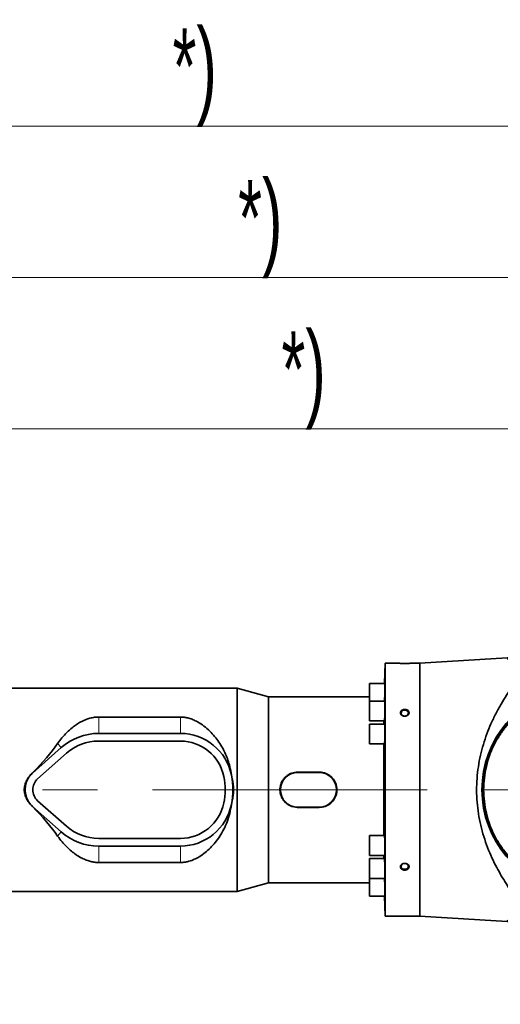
# Model space of a CAD drawing. Header units: millimetres. Extents: x 0 to 12118, y 0 to 8400.
# Tile 102 of 128: x 7419 to 7864, y 5270 to 6181. Entities that reach past the tile are written whole.
import ezdxf

# ---------------------------------------------------------------- set-up
doc = ezdxf.new("R2010")
doc.units = ezdxf.units.MM
doc.header["$LTSCALE"] = 20
doc.linetypes.add('CENTERX2', pattern=[20.32, 12.7, -2.54, 2.54, -2.54])
doc.styles.add('SLDTEXTSTYLE0', font='TXT', dxfattribs={"width": 0.605})
doc.dimstyles.new('SLDDIMSTYLE0', dxfattribs={"dimtxt": 70, "dimasz": 70, "dimexe": 0, "dimexo": 0.0625, "dimgap": 17.5, "dimtad": 1, "dimdec": 0, "dimrnd": 1e-09, "dimzin": 12, "dimdsep": 46, "dimtxsty": 'SLDTEXTSTYLE0', "dimsah": 1, "dimcen": 0.09, "dimadec": 0, "dimazin": 3, "dimtfac": 1, "dimtofl": 0, "dimtmove": 0, "dimatfit": 3, "dimfxl": 1, "dimfrac": 2, "dimtolj": 1, "dimtzin": 12, "dimarcsym": 0})
doc.dimstyles.new('SLDDIMSTYLE2', dxfattribs={"dimtxt": 70, "dimasz": 70, "dimexe": 0, "dimexo": 0.0625, "dimgap": 17.5, "dimtad": 1, "dimdec": 1, "dimrnd": 1e-09, "dimzin": 12, "dimdsep": 46, "dimtxsty": 'SLDTEXTSTYLE0', "dimsah": 1, "dimcen": 0.09, "dimadec": 0, "dimazin": 3, "dimtfac": 1, "dimtofl": 0, "dimtmove": 0, "dimatfit": 3, "dimfxl": 1, "dimfrac": 2, "dimtolj": 1, "dimtzin": 12, "dimarcsym": 0})

# ---------------------------------------------------------------- blocks, each defined once
blk = doc.blocks.new('_D')
at = {"color": 7, "linetype": 'Continuous', "lineweight": 0}
for p, q in [((6723.48, 5364.59), (6723.48, 6112.55)), ((8467.36, 5571.87), (8467.36, 6112.55)), ((6723.48, 6082.55), (8467.36, 6082.55))]:
    blk.add_line(p, q, dxfattribs=at)
at = {"color": 7, "linetype": 'Continuous', "lineweight": 18}
for points in [[(6723.48, 6082.55), (6793.48, 6072.55), (6793.48, 6092.55)], [(8467.36, 6082.55), (8397.36, 6092.55), (8397.36, 6072.55)]]:
    blk.add_solid(points, dxfattribs=at)
at = {"color": 7, "linetype": 'Continuous', "lineweight": 18, "insert": (7560.71, 6172.78), "char_height": 70, "attachment_point": 1, "style": 'SLDTEXTSTYLE0'}
blk.add_mtext('*)', dxfattribs=at)
blk = doc.blocks.new('_D_2')
at = {"color": 7, "linetype": 'Continuous', "lineweight": 0}
for p, q in [((7124.86, 5272.87), (7124.86, 5832.55)), ((8267.36, 5472.87), (8267.36, 5832.55)), ((7124.86, 5802.55), (8267.36, 5802.55))]:
    blk.add_line(p, q, dxfattribs=at)
at = {"color": 7, "linetype": 'Continuous', "lineweight": 18}
for points in [[(7124.86, 5802.55), (7194.86, 5792.55), (7194.86, 5812.55)], [(8267.36, 5802.55), (8197.36, 5812.55), (8197.36, 5792.55)]]:
    blk.add_solid(points, dxfattribs=at)
at = {"color": 7, "linetype": 'Continuous', "lineweight": 18, "insert": (7661.4, 5892.78), "char_height": 70, "attachment_point": 1, "style": 'SLDTEXTSTYLE0'}
blk.add_mtext('*)', dxfattribs=at)
blk = doc.blocks.new('_D_10')
at = {"color": 7, "linetype": 'Continuous', "lineweight": 0}
for p, q in [((6844.76, 5525.37), (6844.76, 5972.55)), ((8467.36, 5571.87), (8467.36, 5972.55)), ((6844.76, 5942.55), (8467.36, 5942.55))]:
    blk.add_line(p, q, dxfattribs=at)
at = {"color": 7, "linetype": 'Continuous', "lineweight": 18}
for points in [[(6844.76, 5942.55), (6914.76, 5932.55), (6914.76, 5952.55)], [(8467.36, 5942.55), (8397.36, 5952.55), (8397.36, 5932.55)]]:
    blk.add_solid(points, dxfattribs=at)
at = {"color": 7, "linetype": 'Continuous', "lineweight": 18, "insert": (7621.35, 6032.78), "char_height": 70, "attachment_point": 1, "style": 'SLDTEXTSTYLE0'}
blk.add_mtext('*)', dxfattribs=at)

msp = doc.modelspace()

# ---------------------------------------------------------------- linework, layer by layer
at = {"color": 7, "linetype": 'Continuous', "lineweight": 35}
for p, q in [((7991.420071, 5598.229459), (7789.357397, 5585.870777)), ((7757.270095, 5585.870777), (7756.618844, 5567.221393)), ((7768.357397, 5585.870777), (7757.270095, 5585.870777)), ((7757.270095, 5351.870777), (7757.270095, 5585.870777)), ((7789.357397, 5585.870777), (7782.357397, 5585.870777)), ((7789.357397, 5585.870777), (7789.357397, 5351.870777)), ((7620.510329, 5562.870777), (7376.857397, 5562.870777)), ((7649.357397, 5554.870777), (7620.510329, 5562.870777)), ((7620.510329, 5374.870777), (7620.510329, 5562.870777)), ((7757.100729, 5567.221393), (7742.770095, 5567.221393)), ((7742.770095, 5567.221393), (7742.770095, 5550.852775)), ((7742.770095, 5554.870777), (7649.357397, 5554.870777)), ((7649.357397, 5382.870777), (7649.357397, 5554.870777)), ((7757.100729, 5550.852775), (7742.770095, 5550.852775)), ((7742.770095, 5550.852775), (7742.770095, 5532.552775)), ((7567.953315, 5536.11041), (7492.357397, 5536.11041)), ((7742.770095, 5532.552775), (7756.565428, 5532.552775)), ((7756.948763, 5529.520777), (7742.770095, 5529.520777)), ((7742.770095, 5529.520777), (7742.770095, 5511.220777)), ((7756.187551, 5529.520777), (7756.187551, 5532.552775)), ((7567.953315, 5520.970777), (7492.357397, 5520.970777)), ((7567.953315, 5513.870777), (7492.357397, 5513.870777)), ((7742.770095, 5511.220777), (7756.634118, 5511.220777)), ((7756.187551, 5426.520777), (7756.187551, 5511.220777)), ((7457.806871, 5507.86656), (7431.196345, 5484.289455)), ((7462.515292, 5502.552356), (7435.904766, 5478.97525)), ((7615.08191, 5482.490861), (7615.07028, 5482.545571)), ((7696.357397, 5485.156085), (7676.357397, 5485.156085)), ((7696.357397, 5484.870777), (7676.357397, 5484.870777)), ((7429.450905, 5455.195982), (7431.088454, 5453.330327)), ((7431.196345, 5453.452098), (7457.806871, 5429.874993)), ((7435.904766, 5458.766303), (7462.515292, 5435.189198)), ((7615.07028, 5455.195982), (7615.08191, 5455.250693)), ((7676.357397, 5452.870777), (7696.357397, 5452.870777)), ((7676.357397, 5452.585469), (7696.357397, 5452.585469)), ((7756.634242, 5426.520777), (7742.770095, 5426.520777)), ((7742.770095, 5426.520777), (7742.770095, 5408.220777)), ((7492.357397, 5423.870777), (7567.953315, 5423.870777)), ((7492.357397, 5416.770777), (7567.953315, 5416.770777)), ((7742.770095, 5408.220777), (7756.948835, 5408.220777)), ((7756.187551, 5405.188778), (7756.187551, 5408.220777)), ((7492.357397, 5401.631144), (7567.953315, 5401.631144)), ((7756.565586, 5405.188778), (7742.770095, 5405.188778)), ((7742.770095, 5405.188778), (7742.770095, 5386.888778)), ((7620.510329, 5374.870777), (7649.357397, 5382.870777)), ((7649.357397, 5382.870777), (7742.770095, 5382.870777)), ((7742.770095, 5386.888778), (7757.100729, 5386.888778)), ((7742.770095, 5386.888778), (7742.770095, 5370.52016)), ((7376.857397, 5374.870777), (7620.510329, 5374.870777)), ((7742.770095, 5370.52016), (7757.100729, 5370.52016)), ((7756.618844, 5370.52016), (7757.270095, 5351.870777)), ((7757.270095, 5351.870777), (7789.357397, 5351.870777)), ((7789.357397, 5351.870777), (7991.420071, 5339.512094))]:
    msp.add_line(p, q, dxfattribs=at)
at = {"color": 8, "linetype": 'Continuous', "lineweight": 18}
for p, q in [((7492.357397, 5536.11041), (7492.357397, 5520.970777)), ((7567.953315, 5536.11041), (7567.953315, 5520.970777)), ((7454.371013, 5511.744474), (7457.806871, 5507.86656)), ((7431.088454, 5484.411227), (7431.196345, 5484.289455)), ((7615.08191, 5482.490861), (7615.081498, 5482.490777)), ((7676.357397, 5485.156085), (7676.357397, 5484.870777)), ((7696.357397, 5485.156085), (7696.357397, 5484.870777)), ((7431.088454, 5453.330327), (7431.196345, 5453.452098)), ((7615.08191, 5455.250693), (7615.081498, 5455.250777)), ((7676.357397, 5452.585469), (7676.357397, 5452.870777)), ((7696.357397, 5452.585469), (7696.357397, 5452.870777)), ((7454.371013, 5425.99708), (7457.806871, 5429.874993)), ((7492.357397, 5401.631144), (7492.357397, 5416.770777)), ((7567.953315, 5401.631144), (7567.953315, 5416.770777))]:
    msp.add_line(p, q, dxfattribs=at)
at = {"color": 7, "linetype": 'CENTERX2', "lineweight": 18}
msp.add_line((6729.298699, 5468.870777), (8480.237368, 5468.870777), dxfattribs=at)
at = {"color": 7, "linetype": 'Continuous', "lineweight": 35, "flags": 128}
for points in [[(7775.357397, 5537.017987), (7776.461375, 5537.164139), (7777.44572, 5537.586759), (7778.203763, 5538.240049), (7778.653358, 5539.053215), (7778.745784, 5539.938138), (7778.471026, 5540.798922), (7777.858858, 5541.542288), (7776.975618, 5542.087682), (7775.917019, 5542.376), (7774.797776, 5542.376), (7773.739176, 5542.087682), (7772.855936, 5541.542288), (7772.243768, 5540.798922), (7771.96901, 5539.938138), (7772.061436, 5539.053215), (7772.511031, 5538.240049), (7773.269074, 5537.586759), (7774.253419, 5537.164139), (7775.357397, 5537.017987)], [(7775.357397, 5395.328764), (7776.461375, 5395.474917), (7777.44572, 5395.897537), (7778.203763, 5396.550827), (7778.653358, 5397.363993), (7778.745784, 5398.248915), (7778.471026, 5399.109699), (7777.858858, 5399.853066), (7776.975618, 5400.398459), (7775.917019, 5400.686778), (7774.797776, 5400.686778), (7773.739176, 5400.398459), (7772.855936, 5399.853066), (7772.243768, 5399.109699), (7771.96901, 5398.248915), (7772.061436, 5397.363993), (7772.511031, 5396.550827), (7773.269074, 5395.897537), (7774.253419, 5395.474917), (7775.357397, 5395.328764)]]:
    msp.add_lwpolyline(points, dxfattribs=at)
at = {"color": 7, "linetype": 'Continuous', "lineweight": 35}
for centre, radius, start, end in [((7941.757397, 5468.870777), 95, 99.557232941, 260.507244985), ((7941.757397, 5468.870777), 94.842777, 99.524774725, 260.475225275), ((7492.357397, 5468.870777), 52.1, 90, 131.54115882), ((7567.953315, 5472.870777), 48.1, 11.603582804, 90), ((7492.357397, 5468.870777), 45, 90, 131.54115882), ((7567.953315, 5472.870777), 41, 11.536959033, 90), ((7444.857397, 5468.870777), 20.6, 138.407756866, 221.592243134), ((7444.857397, 5468.870777), 20.6, 131.54115882, 138.407756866), ((7548.357397, 5468.870777), 61, 348.463040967, 11.536959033), ((7567.953315, 5472.870777), 48.1, 11.536959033, 11.603582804), ((7548.357397, 5468.870777), 68.1, 348.463040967, 11.536959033), ((7676.357397, 5468.870777), 16, 90, 270), ((7696.357397, 5468.870777), 16, 270, 90), ((7444.857397, 5468.870777), 13.5, 131.54115882, 228.45884118), ((7444.857397, 5468.870777), 20.6, 221.592243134, 228.45884118), ((7567.953315, 5464.870777), 41, 270, 348.463040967), ((7567.953315, 5464.870777), 48.1, 270, 348.396417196), ((7567.953315, 5464.870777), 48.1, 348.396417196, 348.463040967), ((7492.357397, 5468.870777), 52.1, 228.45884118, 270), ((7492.357397, 5468.870777), 45, 228.45884118, 270)]:
    msp.add_arc(centre, radius, start, end, dxfattribs=at)
for major_axis, start_param, end_param in [((129.392245, 85.143247), 5.3160567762, 5.6235817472), ((129.392245, -85.143247), 0.65960356, 0.967128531)]:
    msp.add_ellipse((7336.05866, 5468.870777), major_axis=major_axis, ratio=0.3078429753, start_param=start_param, end_param=end_param, dxfattribs=at)
for points, knots in [([(7869.976119, 5347.699808), (7871.285885, 5347.892774), (7873.738601, 5348.25413), (7876.822776, 5349.253267), (7879.28424, 5350.552082), (7881.015398, 5352.165162), (7881.984379, 5354.043975), (7882.327651, 5356.093019), (7882.088709, 5358.631476), (7881.079488, 5361.730326), (7879.314258, 5365.401143), (7876.701927, 5369.937606), (7873.257652, 5375.469263), (7869.053497, 5382.137162), (7864.691865, 5389.291476), (7860.262022, 5397.16956), (7855.969749, 5405.863318), (7851.922042, 5415.407933), (7848.379922, 5425.498808), (7845.522095, 5435.929003), (7843.458077, 5446.618041), (7842.177932, 5457.425405), (7841.70283, 5468.38706), (7842.104318, 5479.359365), (7843.315245, 5490.196816), (7845.288287, 5500.762999), (7847.982308, 5510.930919), (7851.267774, 5520.641643), (7855.155553, 5530.146431), (7859.637035, 5539.342959), (7864.548289, 5548.173885), (7869.49985, 5556.363304), (7873.609711, 5562.873589), (7876.79151, 5567.964775), (7879.054096, 5571.861966), (7880.755191, 5575.282047), (7881.829349, 5578.236749), (7882.309972, 5580.754802), (7882.20369, 5583.007998), (7881.417813, 5584.942321), (7880.040247, 5586.562421), (7877.802754, 5588.0851), (7874.509608, 5589.348943), (7871.487811, 5589.810731), (7869.976119, 5590.041746)], [0, 0, 0, 0, 0.020291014, 0.0379976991, 0.0557363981, 0.0734030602, 0.0882133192, 0.1030741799, 0.1178876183, 0.1371143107, 0.1564225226, 0.1757011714, 0.2036830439, 0.231758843, 0.2598614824, 0.2878800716, 0.3185348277, 0.3493220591, 0.3800703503, 0.410671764, 0.4399896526, 0.4693929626, 0.4986970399, 0.5280317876, 0.5574662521, 0.5868142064, 0.6160909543, 0.6454458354, 0.6747449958, 0.70683552, 0.7390473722, 0.771259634, 0.8033507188, 0.8222668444, 0.8412003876, 0.8600861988, 0.8755376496, 0.8910255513, 0.906454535, 0.9219370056, 0.937479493, 0.9529828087, 0.9764790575, 1, 1, 1, 1]), ([(7768.357397, 5585.870777), (7768.376821, 5585.869679), (7768.434367, 5585.866426), (7769.089703, 5585.830033), (7770.505653, 5585.764167), (7772.473458, 5585.700116), (7774.79624, 5585.666232), (7777.220583, 5585.679248), (7779.449655, 5585.735158), (7781.176499, 5585.807047), (7782.192211, 5585.861297), (7782.306789, 5585.867872), (7782.357397, 5585.870777)], [0, 0, 0, 0, 0.052295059, 0.1549299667, 0.2585861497, 0.3648440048, 0.4740164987, 0.5852165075, 0.6968734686, 0.8072302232, 0.9148564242, 1, 1, 1, 1]), ([(7756.670459, 5550.852775), (7756.696248, 5551.331777), (7756.756584, 5552.452486), (7756.857033, 5555.040034), (7756.955613, 5558.110054), (7757.034628, 5561.199242), (7757.08659, 5563.938731), (7757.105439, 5565.976222), (7757.096437, 5567.121814), (7757.06861, 5567.107837), (7757.057719, 5567.102366)], [0, 0, 0, 0, 0.1010772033, 0.2364881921, 0.3719108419, 0.507294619, 0.6426102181, 0.7778567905, 0.9130587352, 1, 1, 1, 1]), ([(7926.25709, 5376.490002), (7922.952641, 5377.150952), (7916.343137, 5378.472974), (7906.642383, 5381.840738), (7897.21729, 5386.252073), (7888.230938, 5391.778562), (7879.909262, 5398.261202), (7872.387901, 5405.658781), (7865.733783, 5413.842987), (7860.027354, 5422.716088), (7855.378077, 5432.186151), (7851.807558, 5442.111951), (7849.358965, 5452.374508), (7848.105762, 5462.851118), (7848.021968, 5473.401238), (7849.108558, 5483.89692), (7851.394056, 5494.198035), (7854.807201, 5504.180597), (7859.306521, 5513.724814), (7864.872902, 5522.688988), (7871.398477, 5530.979237), (7878.80347, 5538.496049), (7887.02306, 5545.109823), (7895.922319, 5550.777471), (7905.497483, 5555.444318), (7915.624327, 5559.099141), (7922.713023, 5560.534214), (7926.257067, 5561.251689)], [0, 0, 0, 0, 0.0384081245, 0.0768232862, 0.1168119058, 0.1569281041, 0.1969168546, 0.2369061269, 0.2770228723, 0.3170120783, 0.3570031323, 0.3971216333, 0.4371126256, 0.4771110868, 0.5172371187, 0.5572355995, 0.5972320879, 0.6373561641, 0.6773527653, 0.7173513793, 0.7574776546, 0.7974764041, 0.8374682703, 0.8775877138, 0.9175797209, 0.9587933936, 1, 1, 1, 1]), ([(7756.565428, 5532.667186), (7756.58363, 5532.667089), (7756.628966, 5532.666846), (7756.72441, 5533.844204), (7756.832948, 5535.906339), (7756.935115, 5538.662386), (7757.019237, 5541.751879), (7757.077486, 5544.835006), (7757.104861, 5547.574267), (7757.097693, 5549.609685), (7757.065846, 5550.753814), (7757.026257, 5550.739252), (7757.010779, 5550.733558)], [0, 0, 0, 0, 0.0720379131, 0.1794307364, 0.2868817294, 0.3943518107, 0.5017988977, 0.6091951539, 0.7165348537, 0.82383345, 0.931120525, 1, 1, 1, 1]), ([(7492.357397, 5536.11041), (7491.071835, 5536.060175), (7488.31877, 5535.952595), (7484.249904, 5535.073092), (7479.991545, 5533.626759), (7475.766259, 5531.616799), (7471.617336, 5529.082629), (7467.284503, 5525.874096), (7462.825714, 5521.906229), (7458.332603, 5517.105775), (7455.6907, 5513.530433), (7454.371013, 5511.744474)], [0, 0, 0, 0, 0.0764030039, 0.1636189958, 0.2510276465, 0.3564818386, 0.4623468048, 0.5680867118, 0.7119525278, 0.8561141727, 1, 1, 1, 1]), ([(7615.07028, 5482.545571), (7614.657153, 5485.181856), (7613.92241, 5489.87047), (7611.998052, 5496.294695), (7609.811995, 5501.915081), (7607.047396, 5507.512444), (7603.684553, 5513.002861), (7599.686169, 5518.300138), (7595.07201, 5523.287388), (7589.819184, 5527.875937), (7584.607129, 5531.320152), (7579.839831, 5533.65919), (7576.038181, 5535.011875), (7572.33192, 5535.825788), (7569.70673, 5536.093101), (7568.244273, 5536.107538), (7567.953315, 5536.11041)], [0, 0, 0, 0, 0.0987802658, 0.1756800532, 0.2527882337, 0.3297402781, 0.4185159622, 0.5075072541, 0.5963106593, 0.6942369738, 0.7920353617, 0.8478940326, 0.903654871, 0.9465379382, 0.9893636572, 1, 1, 1, 1]), ([(7772.198127, 5538.134738), (7772.473185, 5537.90284), (7773.060031, 5537.408075), (7774.278744, 5536.972247), (7775.651136, 5536.859696), (7777.007039, 5537.128415), (7778.173031, 5537.744409), (7779.009042, 5538.628441), (7779.421251, 5539.664583), (7779.376217, 5540.728365), (7778.891346, 5541.70665), (7778.020774, 5542.503772), (7776.850153, 5543.039707), (7775.499331, 5543.252817), (7774.119727, 5543.110511), (7772.877347, 5542.621095), (7771.925505, 5541.839425), (7771.372998, 5540.858007), (7771.278826, 5539.797055), (7771.58446, 5538.849002), (7772.015744, 5538.347019), (7772.198127, 5538.134738)], [0, 0, 0, 0, 0.0474447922, 0.1012254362, 0.1557540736, 0.2107117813, 0.2655691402, 0.3198188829, 0.3731824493, 0.4257801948, 0.478107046, 0.5307809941, 0.5842358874, 0.6385425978, 0.6934188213, 0.7483670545, 0.8028521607, 0.8565010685, 0.9092997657, 0.9616442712, 1, 1, 1, 1]), ([(7756.634118, 5511.335011), (7756.656017, 5511.335205), (7756.710486, 5511.335689), (7756.809417, 5512.515455), (7756.913528, 5514.579866), (7757.002556, 5517.337151), (7757.067132, 5520.42657), (7757.101476, 5523.508535), (7757.1028, 5526.24623), (7757.070016, 5528.280036), (7757.017027, 5529.422556), (7756.967933, 5529.407263), (7756.948763, 5529.401291)], [0, 0, 0, 0, 0.0722352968, 0.1796768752, 0.2871472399, 0.3946031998, 0.5020127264, 0.6093649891, 0.716671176, 0.8239585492, 0.9312606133, 1, 1, 1, 1]), ([(7431.088454, 5484.411227), (7430.996986, 5484.317816), (7430.417915, 5483.726446), (7429.892949, 5483.085378), (7429.450905, 5482.545571)], [0, 0, 0, 0, 0.1579560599, 1, 1, 1, 1]), ([(7676.357397, 5485.156085), (7675.44372, 5485.111075), (7673.616324, 5485.021055), (7670.95265, 5484.319243), (7668.445987, 5483.211908), (7666.149846, 5481.700376), (7664.138708, 5479.817612), (7662.457476, 5477.618673), (7661.177328, 5475.157513), (7660.326236, 5472.525432), (7659.943552, 5469.798076), (7660.012851, 5467.072487), (7660.541361, 5464.413782), (7661.488327, 5461.885584), (7662.848134, 5459.550886), (7664.580489, 5457.450734), (7666.656365, 5455.663035), (7669.019009, 5454.224387), (7671.602055, 5453.214269), (7674.0819, 5452.667688), (7675.682306, 5452.609862), (7676.357397, 5452.585469)], [0, 0, 0, 0, 0.0533301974, 0.1066627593, 0.1599706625, 0.2132814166, 0.2671132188, 0.3209428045, 0.3749327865, 0.428917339, 0.4820214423, 0.5351244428, 0.5874437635, 0.6397672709, 0.6924464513, 0.7451294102, 0.7988193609, 0.8525080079, 0.9065449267, 0.9605782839, 1, 1, 1, 1]), ([(7696.357397, 5452.585469), (7697.271075, 5452.630478), (7699.09847, 5452.720499), (7701.762144, 5453.422311), (7704.268808, 5454.529645), (7706.564948, 5456.041178), (7708.576086, 5457.923942), (7710.257318, 5460.122881), (7711.537466, 5462.58404), (7712.388558, 5465.216121), (7712.771243, 5467.943478), (7712.701943, 5470.669066), (7712.173434, 5473.327771), (7711.226467, 5475.85597), (7709.86666, 5478.190668), (7708.134305, 5480.29082), (7706.05843, 5482.078519), (7703.695785, 5483.517167), (7701.112739, 5484.527285), (7698.632894, 5485.073866), (7697.032489, 5485.131692), (7696.357397, 5485.156085)], [0, 0, 0, 0, 0.0533301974, 0.1066627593, 0.1599706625, 0.2132814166, 0.2671132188, 0.3209428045, 0.3749327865, 0.428917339, 0.4820214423, 0.5351244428, 0.5874437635, 0.6397672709, 0.6924464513, 0.7451294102, 0.7988193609, 0.8525080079, 0.9065449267, 0.9605782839, 1, 1, 1, 1]), ([(7567.953315, 5401.631144), (7568.415744, 5401.638252), (7569.992947, 5401.662496), (7572.664732, 5401.977752), (7576.560786, 5402.867193), (7580.860938, 5404.491719), (7585.849018, 5407.179646), (7590.852955, 5410.702506), (7595.757865, 5415.122631), (7600.307904, 5420.190175), (7604.491469, 5425.91538), (7608.198783, 5432.315453), (7611.308107, 5439.349418), (7613.760139, 5446.976136), (7614.633634, 5452.456462), (7615.07028, 5455.195982)], [0, 0, 0, 0, 0.0169035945, 0.0576528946, 0.0984509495, 0.1662312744, 0.2341930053, 0.323759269, 0.4136481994, 0.5033580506, 0.600349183, 0.6975911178, 0.7944885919, 0.8972683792, 1, 1, 1, 1]), ([(7756.948835, 5408.334915), (7756.968921, 5408.335407), (7757.018778, 5408.336628), (7757.071732, 5409.518685), (7757.103338, 5411.583748), (7757.100807, 5414.339251), (7757.065333, 5417.425991), (7756.999855, 5420.506278), (7756.910211, 5423.244318), (7756.805843, 5425.279545), (7756.708083, 5426.42294), (7756.654958, 5426.407052), (7756.634242, 5426.400857)], [0, 0, 0, 0, 0.07245628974, 0.17985988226, 0.28720640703, 0.39450909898, 0.50179637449, 0.60910174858, 0.71645270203, 0.82386085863, 0.93131596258, 1, 1, 1, 1]), ([(7454.371013, 5425.99708), (7455.721122, 5424.173211), (7458.421397, 5420.525396), (7462.740772, 5415.950393), (7467.06969, 5412.041522), (7471.402727, 5408.779799), (7475.750295, 5406.141778), (7480.051451, 5404.099196), (7483.999351, 5402.733425), (7487.890577, 5401.903675), (7490.622298, 5401.644785), (7492.113015, 5401.633065), (7492.357397, 5401.631144)], [0, 0, 0, 0, 0.14701380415, 0.2940337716, 0.41318262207, 0.53247973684, 0.65144461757, 0.74430653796, 0.83701840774, 0.91128753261, 0.98545684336, 1, 1, 1, 1]), ([(7757.010879, 5387.00309), (7757.026978, 5387.003342), (7757.066984, 5387.003968), (7757.098461, 5388.184165), (7757.104489, 5390.247285), (7757.076081, 5393.001341), (7757.016965, 5396.087629), (7756.932247, 5399.168673), (7756.829749, 5401.908287), (7756.721224, 5403.945326), (7756.626973, 5405.090353), (7756.582819, 5405.075016), (7756.565586, 5405.06903)], [0, 0, 0, 0, 0.07230348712, 0.17966178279, 0.28697162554, 0.39425880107, 0.5015566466, 0.60889494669, 0.71628960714, 0.82373554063, 0.93120550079, 1, 1, 1, 1]), ([(7772.323237, 5395.600161), (7772.611633, 5395.387521), (7773.228, 5394.93306), (7774.472372, 5394.564233), (7775.851923, 5394.508442), (7777.190634, 5394.814291), (7778.31684, 5395.446668), (7779.096096, 5396.332978), (7779.443051, 5397.366497), (7779.332494, 5398.429169), (7778.787904, 5399.407876), (7777.867993, 5400.200448), (7776.663152, 5400.717165), (7775.298229, 5400.88914), (7773.928156, 5400.684545), (7772.718907, 5400.122748), (7771.819325, 5399.276794), (7771.33042, 5398.256659), (7771.302257, 5397.192315), (7771.665294, 5396.270726), (7772.127284, 5395.799874), (7772.323237, 5395.600161)], [0, 0, 0, 0, 0.0474032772, 0.1013115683, 0.1559304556, 0.2109078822, 0.2657058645, 0.3198368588, 0.3730721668, 0.425593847, 0.4779338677, 0.5307011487, 0.5842837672, 0.6386969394, 0.6936171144, 0.7485300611, 0.8029109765, 0.8564278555, 0.9091282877, 0.9614567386, 1, 1, 1, 1]), ([(7757.057837, 5370.634648), (7757.069061, 5370.634638), (7757.096986, 5370.634613), (7757.105373, 5371.812643), (7757.085513, 5373.874178), (7757.032749, 5376.625608), (7756.953142, 5379.717191), (7756.854247, 5382.779206), (7756.754545, 5385.335106), (7756.69518, 5386.429483), (7756.670265, 5386.888778)], [0, 0, 0, 0, 0.0908580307, 0.2260419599, 0.3611886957, 0.4963392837, 0.6315334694, 0.7667962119, 0.9021275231, 1, 1, 1, 1])]:
    msp.add_open_spline(points, degree=3, knots=knots, dxfattribs=at)
at = {"color": 8, "linetype": 'Continuous', "lineweight": 18}
for points, knots in [([(7926.352904, 5377.061046), (7923.669898, 5377.581819), (7918.32274, 5378.619703), (7910.519239, 5381.059243), (7902.945241, 5384.121999), (7894.85521, 5388.26983), (7886.466661, 5393.714928), (7878.069701, 5400.686382), (7870.546478, 5408.586587), (7863.996931, 5417.312133), (7858.509472, 5426.74393), (7854.161722, 5436.748796), (7851.011423, 5447.194666), (7849.100979, 5457.937432), (7848.458597, 5468.827168), (7849.091143, 5479.722957), (7850.994213, 5490.466365), (7854.132717, 5500.913649), (7858.472143, 5510.924626), (7863.952364, 5520.358473), (7870.491633, 5529.089864), (7878.00861, 5536.998855), (7886.39774, 5543.973175), (7894.783471, 5549.429784), (7902.858995, 5553.57998), (7910.432162, 5556.652439), (7918.270301, 5559.110631), (7923.656513, 5560.156851), (7926.352889, 5560.680597)], [0, 0, 0, 0, 0.0313505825, 0.0624808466, 0.0936644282, 0.1250306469, 0.1666966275, 0.2081874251, 0.2500193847, 0.291628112, 0.3331316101, 0.3749859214, 0.4165530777, 0.4580811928, 0.4999441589, 0.5414776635, 0.5830708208, 0.6248946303, 0.6664022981, 0.7080238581, 0.7498391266, 0.7913286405, 0.832980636, 0.8747785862, 0.905896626, 0.937061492, 0.9684925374, 1, 1, 1, 1]), ([(7429.450905, 5455.195982), (7428.556862, 5456.101926), (7426.764831, 5457.917813), (7424.811149, 5461.273198), (7423.547369, 5464.964528), (7423.109291, 5468.885314), (7423.550088, 5472.799103), (7424.822499, 5476.49223), (7426.77063, 5479.837461), (7428.562266, 5481.647703), (7429.450905, 5482.545571)], [0, 0, 0, 0, 0.1236297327, 0.24780521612, 0.37403719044, 0.5002135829, 0.62711070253, 0.75261860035, 0.8773005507, 1, 1, 1, 1]), ([(7429.450905, 5482.545571), (7429.0474, 5482.066412), (7428.240378, 5481.108079), (7427.20219, 5479.538332), (7426.301507, 5477.888082), (7425.675521, 5476.434665), (7425.222802, 5475.144877), (7424.876368, 5473.955572), (7424.591035, 5472.662141), (7424.392086, 5471.35254), (7424.279882, 5470.117322), (7424.252536, 5469.216566), (7424.257758, 5468.187026), (7424.313308, 5467.074474), (7424.493598, 5465.645675), (7424.751087, 5464.313784), (7425.093397, 5462.99107), (7425.799144, 5460.898809), (7427.094539, 5458.149729), (7428.661515, 5456.185497), (7429.450905, 5455.195982)], [0, 0, 0, 0, 0.0628195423, 0.1256408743, 0.1884639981, 0.2512889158, 0.2841875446, 0.3255979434, 0.3755186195, 0.4169825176, 0.4584464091, 0.4999102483, 0.5073516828, 0.5617634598, 0.6115586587, 0.6517433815, 0.6978278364, 0.7485286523, 0.8733170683, 1, 1, 1, 1]), ([(7615.08191, 5482.490861), (7615.536053, 5480.986411), (7616.4334, 5478.01375), (7617.251255, 5473.4263), (7617.563122, 5468.833008), (7617.246811, 5464.252853), (7616.427043, 5459.700457), (7615.53441, 5456.747586), (7615.08191, 5455.250693)], [0, 0, 0, 0, 0.1705255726, 0.3369437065, 0.501825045, 0.6652500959, 0.8303058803, 1, 1, 1, 1]), ([(7615.08191, 5455.250693), (7615.154304, 5455.61067), (7615.302474, 5456.347443), (7615.505513, 5457.482945), (7615.686668, 5458.602509), (7615.847895, 5459.720707), (7615.992287, 5460.85189), (7616.122373, 5462.037756), (7616.262846, 5463.575149), (7616.379336, 5465.333273), (7616.446621, 5467.192491), (7616.478746, 5469.936883), (7616.351747, 5473.514468), (7615.899809, 5478.0845), (7615.357317, 5481.007127), (7615.08191, 5482.490861)], [0, 0, 0, 0, 0.0401870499, 0.0822517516, 0.1261971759, 0.1642514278, 0.2058291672, 0.2509312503, 0.2947392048, 0.3746964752, 0.4436374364, 0.4982257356, 0.6748929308, 0.8349525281, 1, 1, 1, 1])]:
    msp.add_open_spline(points, degree=3, knots=knots, dxfattribs=at)

# ---------------------------------------------------------------- dimensions: what is measured, and where the dimension line sits
at = {"color": 7, "linetype": 'Continuous', "lineweight": 18}
for base, p1, p2, dimstyle, picture, middle in [((8467.357397, 6082.550195), (6723.47741, 5360.586623), (8467.357397, 5567.870777), 'SLDDIMSTYLE0', '_D', (7595.417404, 6082.550195)), ((8467.357397, 5942.550195), (6844.757394, 5521.370777), (8467.357397, 5567.870777), 'SLDDIMSTYLE0', '_D_10', (7656.057396, 5942.550195)), ((8267.357397, 5802.550195), (7124.857394, 5268.870777), (8267.357397, 5468.870777), 'SLDDIMSTYLE2', '_D_2', (7696.107396, 5802.550195))]:
    dim = msp.add_linear_dim(base=base, p1=p1, p2=p2, dimstyle=dimstyle, dxfattribs=at)
    dim.commit()
    dim.dimension.update_dxf_attribs({"geometry": picture, "text_midpoint": middle, "dimtype": 160})

doc.saveas('drawing.dxf')
